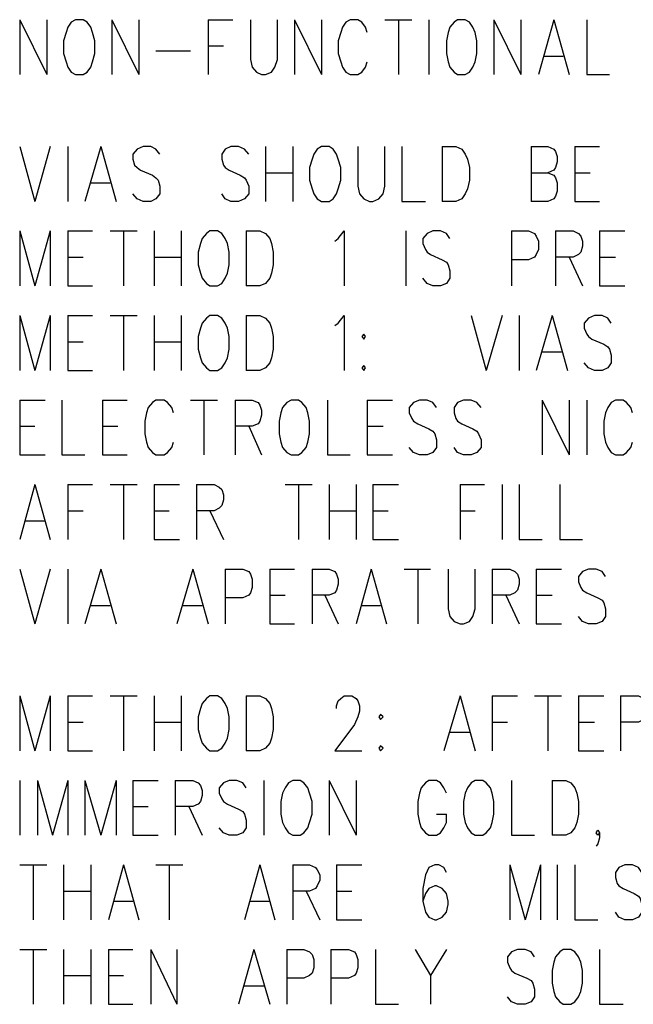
# Model space of a CAD drawing. Extents: x 11.9 to 28.1, y 10.8 to 21.2.
# Tile 18 of 26: x 24.6 to 25.3, y 16 to 17.2. Entities that reach past the tile are written whole.
import ezdxf

# ---------------------------------------------------------------- set-up
doc = ezdxf.new("R2010")
doc.units = 0
doc.header["$MEASUREMENT"] = 0
doc.layers.add('LAYNR1', color=2, linetype='Continuous')

msp = doc.modelspace()

# ---------------------------------------------------------------- linework, layer by layer
at = {"layer": 'LAYNR1'}
for points in [[(24.58, 17.208), (24.58, 17.143)], [(24.58, 17.208), (24.612, 17.143)], [(24.612, 17.208), (24.612, 17.143)], [(24.689, 17.208), (24.689, 17.143)], [(24.689, 17.208), (24.721, 17.143)], [(24.721, 17.208), (24.721, 17.143)], [(24.803, 17.208), (24.803, 17.143)], [(24.803, 17.208), (24.832, 17.208)], [(24.853, 17.208), (24.853, 17.161), (24.855, 17.152), (24.86, 17.146), (24.866, 17.143), (24.871, 17.143), (24.878, 17.146), (24.882, 17.152), (24.885, 17.161), (24.885, 17.208)], [(24.905, 17.208), (24.905, 17.143)], [(24.905, 17.208), (24.937, 17.143)], [(24.937, 17.208), (24.937, 17.143)], [(24.991, 17.193), (24.989, 17.199), (24.985, 17.205), (24.98, 17.208), (24.971, 17.208), (24.966, 17.205), (24.962, 17.199), (24.96, 17.193), (24.957, 17.183), (24.957, 17.168), (24.96, 17.158), (24.962, 17.152), (24.966, 17.146), (24.971, 17.143), (24.98, 17.143), (24.985, 17.146), (24.989, 17.152), (24.991, 17.158)], [(25.012, 17.208), (25.044, 17.208)], [(25.028, 17.208), (25.028, 17.143)], [(25.064, 17.208), (25.064, 17.143)], [(25.141, 17.208), (25.141, 17.143)], [(25.141, 17.208), (25.173, 17.143)], [(25.173, 17.208), (25.173, 17.143)], [(25.212, 17.208), (25.194, 17.143)], [(25.212, 17.208), (25.23, 17.143)], [(25.251, 17.208), (25.251, 17.143), (25.278, 17.143)], [(24.803, 17.177), (24.821, 17.177)], [(24.741, 17.171), (24.782, 17.171)], [(25.201, 17.165), (25.223, 17.165)], [(24.58, 17.058), (24.598, 16.993)], [(24.616, 17.058), (24.598, 16.993)], [(24.637, 17.058), (24.637, 16.993)], [(24.676, 17.058), (24.657, 16.993)], [(24.676, 17.058), (24.694, 16.993)], [(24.746, 17.049), (24.741, 17.055), (24.735, 17.058), (24.726, 17.058), (24.719, 17.055), (24.714, 17.049), (24.714, 17.043), (24.716, 17.036), (24.719, 17.033), (24.723, 17.03), (24.737, 17.024), (24.741, 17.021), (24.744, 17.018), (24.746, 17.011), (24.746, 17.002), (24.741, 16.996), (24.735, 16.993), (24.726, 16.993), (24.719, 16.996), (24.714, 17.002)], [(24.851, 17.049), (24.846, 17.055), (24.839, 17.058), (24.83, 17.058), (24.823, 17.055), (24.819, 17.049), (24.819, 17.043), (24.821, 17.036), (24.823, 17.033), (24.828, 17.03), (24.841, 17.024), (24.846, 17.021), (24.848, 17.018), (24.851, 17.011), (24.851, 17.002), (24.846, 16.996), (24.839, 16.993), (24.83, 16.993), (24.823, 16.996), (24.819, 17.002)], [(24.871, 17.058), (24.871, 16.993)], [(24.903, 17.058), (24.903, 16.993)], [(24.98, 17.058), (24.98, 17.011), (24.982, 17.002), (24.987, 16.996), (24.994, 16.993), (24.998, 16.993), (25.005, 16.996), (25.01, 17.002), (25.012, 17.011), (25.012, 17.058)], [(25.032, 17.058), (25.032, 16.993), (25.06, 16.993)], [(25.08, 17.058), (25.08, 16.993)], [(25.08, 17.058), (25.096, 17.058), (25.103, 17.055), (25.107, 17.049), (25.11, 17.043), (25.112, 17.033), (25.112, 17.018), (25.11, 17.008), (25.107, 17.002), (25.103, 16.996), (25.096, 16.993), (25.08, 16.993)], [(25.185, 17.058), (25.185, 16.993)], [(25.185, 17.058), (25.205, 17.058), (25.212, 17.055), (25.214, 17.052), (25.216, 17.046), (25.216, 17.04), (25.214, 17.033), (25.212, 17.03), (25.205, 17.027)], [(25.237, 17.058), (25.237, 16.993)], [(25.237, 17.058), (25.266, 17.058)], [(24.871, 17.027), (24.903, 17.027)], [(25.185, 17.027), (25.205, 17.027), (25.212, 17.024), (25.214, 17.021), (25.216, 17.015), (25.216, 17.005), (25.214, 16.999), (25.212, 16.996), (25.205, 16.993), (25.185, 16.993)], [(25.237, 17.027), (25.255, 17.027)], [(24.664, 17.015), (24.687, 17.015)], [(25.237, 16.993), (25.266, 16.993)], [(24.58, 16.958), (24.58, 16.893)], [(24.58, 16.958), (24.598, 16.893)], [(24.616, 16.958), (24.598, 16.893)], [(24.616, 16.958), (24.616, 16.893)], [(24.637, 16.958), (24.637, 16.893)], [(24.637, 16.958), (24.666, 16.958)], [(24.687, 16.958), (24.719, 16.958)], [(24.703, 16.958), (24.703, 16.893)], [(24.739, 16.958), (24.739, 16.893)], [(24.771, 16.958), (24.771, 16.893)], [(24.848, 16.958), (24.848, 16.893)], [(24.848, 16.958), (24.864, 16.958), (24.871, 16.955), (24.876, 16.949), (24.878, 16.943), (24.88, 16.933), (24.88, 16.918), (24.878, 16.908), (24.876, 16.902), (24.871, 16.896), (24.864, 16.893), (24.848, 16.893)], [(24.953, 16.946), (24.957, 16.949), (24.964, 16.958), (24.964, 16.893)], [(25.037, 16.958), (25.037, 16.893)], [(25.089, 16.949), (25.085, 16.955), (25.078, 16.958), (25.069, 16.958), (25.062, 16.955), (25.057, 16.949), (25.057, 16.943), (25.06, 16.936), (25.062, 16.933), (25.066, 16.93), (25.08, 16.924), (25.085, 16.921), (25.087, 16.918), (25.089, 16.911), (25.089, 16.902), (25.085, 16.896), (25.078, 16.893), (25.069, 16.893), (25.062, 16.896), (25.057, 16.902)], [(25.162, 16.958), (25.162, 16.893)], [(25.162, 16.958), (25.182, 16.958), (25.189, 16.955), (25.191, 16.952), (25.194, 16.946), (25.194, 16.936), (25.191, 16.93), (25.189, 16.927), (25.182, 16.924), (25.162, 16.924)], [(25.214, 16.958), (25.214, 16.893)], [(25.214, 16.958), (25.235, 16.958), (25.241, 16.955), (25.244, 16.952), (25.246, 16.946), (25.246, 16.94), (25.244, 16.933), (25.241, 16.93), (25.235, 16.927), (25.214, 16.927)], [(25.266, 16.958), (25.266, 16.893)], [(25.266, 16.958), (25.296, 16.958)], [(24.637, 16.927), (24.655, 16.927)], [(24.739, 16.927), (24.771, 16.927)], [(25.23, 16.927), (25.246, 16.893)], [(25.266, 16.927), (25.285, 16.927)], [(24.637, 16.893), (24.666, 16.893)], [(25.266, 16.893), (25.296, 16.893)], [(24.58, 16.858), (24.58, 16.793)], [(24.58, 16.858), (24.598, 16.793)], [(24.616, 16.858), (24.598, 16.793)], [(24.616, 16.858), (24.616, 16.793)], [(24.637, 16.858), (24.637, 16.793)], [(24.637, 16.858), (24.666, 16.858)], [(24.687, 16.858), (24.719, 16.858)], [(24.703, 16.858), (24.703, 16.793)], [(24.739, 16.858), (24.739, 16.793)], [(24.771, 16.858), (24.771, 16.793)], [(24.848, 16.858), (24.848, 16.793)], [(24.848, 16.858), (24.864, 16.858), (24.871, 16.855), (24.876, 16.849), (24.878, 16.843), (24.88, 16.833), (24.88, 16.818), (24.878, 16.808), (24.876, 16.802), (24.871, 16.796), (24.864, 16.793), (24.848, 16.793)], [(24.953, 16.846), (24.957, 16.849), (24.964, 16.858), (24.964, 16.793)], [(25.114, 16.858), (25.132, 16.793)], [(25.151, 16.858), (25.132, 16.793)], [(25.171, 16.858), (25.171, 16.793)], [(25.21, 16.858), (25.191, 16.793)], [(25.21, 16.858), (25.228, 16.793)], [(25.28, 16.849), (25.276, 16.855), (25.269, 16.858), (25.26, 16.858), (25.253, 16.855), (25.248, 16.849), (25.248, 16.843), (25.251, 16.836), (25.253, 16.833), (25.257, 16.83), (25.271, 16.824), (25.276, 16.821), (25.278, 16.818), (25.28, 16.811), (25.28, 16.802), (25.276, 16.796), (25.269, 16.793), (25.26, 16.793), (25.253, 16.796), (25.248, 16.802)], [(24.637, 16.827), (24.655, 16.827)], [(24.739, 16.827), (24.771, 16.827)], [(25.198, 16.815), (25.221, 16.815)], [(24.637, 16.793), (24.666, 16.793)], [(24.58, 16.758), (24.58, 16.693)], [(24.58, 16.758), (24.61, 16.758)], [(24.63, 16.758), (24.63, 16.693), (24.657, 16.693)], [(24.678, 16.758), (24.678, 16.693)], [(24.678, 16.758), (24.707, 16.758)], [(24.762, 16.743), (24.76, 16.749), (24.755, 16.755), (24.751, 16.758), (24.741, 16.758), (24.737, 16.755), (24.732, 16.749), (24.73, 16.743), (24.728, 16.733), (24.728, 16.718), (24.73, 16.708), (24.732, 16.702), (24.737, 16.696), (24.741, 16.693), (24.751, 16.693), (24.755, 16.696), (24.76, 16.702), (24.762, 16.708)], [(24.782, 16.758), (24.814, 16.758)], [(24.798, 16.758), (24.798, 16.693)], [(24.835, 16.758), (24.835, 16.693)], [(24.835, 16.758), (24.855, 16.758), (24.862, 16.755), (24.864, 16.752), (24.866, 16.746), (24.866, 16.74), (24.864, 16.733), (24.862, 16.73), (24.855, 16.727), (24.835, 16.727)], [(24.944, 16.758), (24.944, 16.693), (24.971, 16.693)], [(24.991, 16.758), (24.991, 16.693)], [(24.991, 16.758), (25.021, 16.758)], [(25.073, 16.749), (25.069, 16.755), (25.062, 16.758), (25.053, 16.758), (25.046, 16.755), (25.041, 16.749), (25.041, 16.743), (25.044, 16.736), (25.046, 16.733), (25.051, 16.73), (25.064, 16.724), (25.069, 16.721), (25.071, 16.718), (25.073, 16.711), (25.073, 16.702), (25.069, 16.696), (25.062, 16.693), (25.053, 16.693), (25.046, 16.696), (25.041, 16.702)], [(25.126, 16.749), (25.121, 16.755), (25.114, 16.758), (25.105, 16.758), (25.098, 16.755), (25.094, 16.749), (25.094, 16.743), (25.096, 16.736), (25.098, 16.733), (25.103, 16.73), (25.116, 16.724), (25.121, 16.721), (25.123, 16.718), (25.126, 16.711), (25.126, 16.702), (25.121, 16.696), (25.114, 16.693), (25.105, 16.693), (25.098, 16.696), (25.094, 16.702)], [(25.198, 16.758), (25.198, 16.693)], [(25.198, 16.758), (25.23, 16.693)], [(25.23, 16.758), (25.23, 16.693)], [(25.251, 16.758), (25.251, 16.693)], [(25.305, 16.743), (25.303, 16.749), (25.298, 16.755), (25.294, 16.758), (25.285, 16.758), (25.28, 16.755), (25.276, 16.749), (25.273, 16.743), (25.271, 16.733), (25.271, 16.718), (25.273, 16.708), (25.276, 16.702), (25.28, 16.696), (25.285, 16.693), (25.294, 16.693), (25.298, 16.696), (25.303, 16.702), (25.305, 16.708)], [(24.58, 16.727), (24.598, 16.727)], [(24.678, 16.727), (24.696, 16.727)], [(24.851, 16.727), (24.866, 16.693)], [(24.991, 16.727), (25.01, 16.727)], [(24.58, 16.693), (24.61, 16.693)], [(24.678, 16.693), (24.707, 16.693)], [(24.991, 16.693), (25.021, 16.693)], [(24.598, 16.658), (24.58, 16.593)], [(24.598, 16.658), (24.616, 16.593)], [(24.637, 16.658), (24.637, 16.593)], [(24.637, 16.658), (24.666, 16.658)], [(24.687, 16.658), (24.719, 16.658)], [(24.703, 16.658), (24.703, 16.593)], [(24.739, 16.658), (24.739, 16.593)], [(24.739, 16.658), (24.769, 16.658)], [(24.789, 16.658), (24.789, 16.593)], [(24.789, 16.658), (24.81, 16.658), (24.816, 16.655), (24.819, 16.652), (24.821, 16.646), (24.821, 16.64), (24.819, 16.633), (24.816, 16.63), (24.81, 16.627), (24.789, 16.627)], [(24.894, 16.658), (24.926, 16.658)], [(24.91, 16.658), (24.91, 16.593)], [(24.946, 16.658), (24.946, 16.593)], [(24.978, 16.658), (24.978, 16.593)], [(24.998, 16.658), (24.998, 16.593)], [(24.998, 16.658), (25.028, 16.658)], [(25.101, 16.658), (25.101, 16.593)], [(25.101, 16.658), (25.13, 16.658)], [(25.151, 16.658), (25.151, 16.593)], [(25.171, 16.658), (25.171, 16.593), (25.198, 16.593)], [(25.219, 16.658), (25.219, 16.593), (25.246, 16.593)], [(24.637, 16.627), (24.655, 16.627)], [(24.739, 16.627), (24.757, 16.627)], [(24.805, 16.627), (24.821, 16.593)], [(24.946, 16.627), (24.978, 16.627)], [(24.998, 16.627), (25.016, 16.627)], [(25.101, 16.627), (25.119, 16.627)], [(24.587, 16.615), (24.61, 16.615)], [(24.739, 16.593), (24.769, 16.593)], [(24.998, 16.593), (25.028, 16.593)], [(24.58, 16.558), (24.598, 16.493)], [(24.616, 16.558), (24.598, 16.493)], [(24.637, 16.558), (24.637, 16.493)], [(24.676, 16.558), (24.657, 16.493)], [(24.676, 16.558), (24.694, 16.493)], [(24.785, 16.558), (24.766, 16.493)], [(24.785, 16.558), (24.803, 16.493)], [(24.823, 16.558), (24.823, 16.493)], [(24.823, 16.558), (24.844, 16.558), (24.851, 16.555), (24.853, 16.552), (24.855, 16.546), (24.855, 16.536), (24.853, 16.53), (24.851, 16.527), (24.844, 16.524), (24.823, 16.524)], [(24.876, 16.558), (24.876, 16.493)], [(24.876, 16.558), (24.905, 16.558)], [(24.926, 16.558), (24.926, 16.493)], [(24.926, 16.558), (24.946, 16.558), (24.953, 16.555), (24.955, 16.552), (24.957, 16.546), (24.957, 16.54), (24.955, 16.533), (24.953, 16.53), (24.946, 16.527), (24.926, 16.527)], [(24.996, 16.558), (24.978, 16.493)], [(24.996, 16.558), (25.014, 16.493)], [(25.035, 16.558), (25.066, 16.558)], [(25.051, 16.558), (25.051, 16.493)], [(25.087, 16.558), (25.087, 16.511), (25.089, 16.502), (25.094, 16.496), (25.101, 16.493), (25.105, 16.493), (25.112, 16.496), (25.116, 16.502), (25.119, 16.511), (25.119, 16.558)], [(25.139, 16.558), (25.139, 16.493)], [(25.139, 16.558), (25.16, 16.558), (25.166, 16.555), (25.169, 16.552), (25.171, 16.546), (25.171, 16.54), (25.169, 16.533), (25.166, 16.53), (25.16, 16.527), (25.139, 16.527)], [(25.191, 16.558), (25.191, 16.493)], [(25.191, 16.558), (25.221, 16.558)], [(25.273, 16.549), (25.269, 16.555), (25.262, 16.558), (25.253, 16.558), (25.246, 16.555), (25.241, 16.549), (25.241, 16.543), (25.244, 16.536), (25.246, 16.533), (25.251, 16.53), (25.264, 16.524), (25.269, 16.521), (25.271, 16.518), (25.273, 16.511), (25.273, 16.502), (25.269, 16.496), (25.262, 16.493), (25.253, 16.493), (25.246, 16.496), (25.241, 16.502)], [(24.876, 16.527), (24.894, 16.527)], [(24.941, 16.527), (24.957, 16.493)], [(25.155, 16.527), (25.171, 16.493)], [(25.191, 16.527), (25.21, 16.527)], [(24.664, 16.515), (24.687, 16.515)], [(24.773, 16.515), (24.796, 16.515)], [(24.985, 16.515), (25.007, 16.515)], [(24.876, 16.493), (24.905, 16.493)], [(25.191, 16.493), (25.221, 16.493)], [(24.58, 16.408), (24.58, 16.343)], [(24.58, 16.408), (24.598, 16.343)], [(24.616, 16.408), (24.598, 16.343)], [(24.616, 16.408), (24.616, 16.343)], [(24.637, 16.408), (24.637, 16.343)], [(24.637, 16.408), (24.666, 16.408)], [(24.687, 16.408), (24.719, 16.408)], [(24.703, 16.408), (24.703, 16.343)], [(24.739, 16.408), (24.739, 16.343)], [(24.771, 16.408), (24.771, 16.343)], [(24.848, 16.408), (24.848, 16.343)], [(24.848, 16.408), (24.864, 16.408), (24.871, 16.405), (24.876, 16.399), (24.878, 16.393), (24.88, 16.383), (24.88, 16.368), (24.878, 16.358), (24.876, 16.352), (24.871, 16.346), (24.864, 16.343), (24.848, 16.343)], [(24.955, 16.393), (24.955, 16.396), (24.957, 16.402), (24.96, 16.405), (24.964, 16.408), (24.973, 16.408), (24.978, 16.405), (24.98, 16.402), (24.982, 16.396), (24.982, 16.39), (24.98, 16.383), (24.976, 16.374), (24.953, 16.343), (24.985, 16.343)], [(25.101, 16.408), (25.082, 16.343)], [(25.101, 16.408), (25.119, 16.343)], [(25.139, 16.408), (25.139, 16.343)], [(25.139, 16.408), (25.169, 16.408)], [(25.189, 16.408), (25.221, 16.408)], [(25.205, 16.408), (25.205, 16.343)], [(25.241, 16.408), (25.241, 16.343)], [(25.241, 16.408), (25.271, 16.408)], [(25.291, 16.408), (25.291, 16.343)], [(25.291, 16.408), (25.312, 16.408), (25.319, 16.405), (25.321, 16.402), (25.323, 16.396), (25.323, 16.39), (25.321, 16.383), (25.319, 16.38), (25.312, 16.377), (25.291, 16.377)], [(24.637, 16.377), (24.655, 16.377)], [(24.739, 16.377), (24.771, 16.377)], [(25.139, 16.377), (25.157, 16.377)], [(25.241, 16.377), (25.26, 16.377)], [(25.089, 16.365), (25.112, 16.365)], [(24.637, 16.343), (24.666, 16.343)], [(25.241, 16.343), (25.271, 16.343)], [(24.58, 16.308), (24.58, 16.243)], [(24.601, 16.308), (24.601, 16.243)], [(24.601, 16.308), (24.619, 16.243)], [(24.637, 16.308), (24.619, 16.243)], [(24.637, 16.308), (24.637, 16.243)], [(24.657, 16.308), (24.657, 16.243)], [(24.657, 16.308), (24.676, 16.243)], [(24.694, 16.308), (24.676, 16.243)], [(24.694, 16.308), (24.694, 16.243)], [(24.714, 16.308), (24.714, 16.243)], [(24.714, 16.308), (24.744, 16.308)], [(24.764, 16.308), (24.764, 16.243)], [(24.764, 16.308), (24.785, 16.308), (24.791, 16.305), (24.794, 16.302), (24.796, 16.296), (24.796, 16.29), (24.794, 16.283), (24.791, 16.28), (24.785, 16.277), (24.764, 16.277)], [(24.848, 16.299), (24.844, 16.305), (24.837, 16.308), (24.828, 16.308), (24.821, 16.305), (24.816, 16.299), (24.816, 16.293), (24.819, 16.286), (24.821, 16.283), (24.826, 16.28), (24.839, 16.274), (24.844, 16.271), (24.846, 16.268), (24.848, 16.261), (24.848, 16.252), (24.844, 16.246), (24.837, 16.243), (24.828, 16.243), (24.821, 16.246), (24.816, 16.252)], [(24.869, 16.308), (24.869, 16.243)], [(24.946, 16.308), (24.946, 16.243)], [(24.946, 16.308), (24.978, 16.243)], [(24.978, 16.308), (24.978, 16.243)], [(25.085, 16.293), (25.082, 16.299), (25.078, 16.305), (25.073, 16.308), (25.064, 16.308), (25.06, 16.305), (25.055, 16.299), (25.053, 16.293), (25.051, 16.283), (25.051, 16.268), (25.053, 16.258), (25.055, 16.252), (25.06, 16.246), (25.064, 16.243), (25.073, 16.243), (25.078, 16.246), (25.082, 16.252), (25.085, 16.258), (25.085, 16.268)], [(25.162, 16.308), (25.162, 16.243), (25.189, 16.243)], [(25.21, 16.308), (25.21, 16.243)], [(25.21, 16.308), (25.226, 16.308), (25.232, 16.305), (25.237, 16.299), (25.239, 16.293), (25.241, 16.283), (25.241, 16.268), (25.239, 16.258), (25.237, 16.252), (25.232, 16.246), (25.226, 16.243), (25.21, 16.243)], [(24.714, 16.277), (24.732, 16.277)], [(24.78, 16.277), (24.796, 16.243)], [(25.073, 16.268), (25.085, 16.268)], [(24.714, 16.243), (24.744, 16.243)], [(25.266, 16.246), (25.264, 16.243), (25.262, 16.246), (25.264, 16.249), (25.266, 16.246), (25.266, 16.24), (25.264, 16.233), (25.262, 16.23)], [(24.58, 16.208), (24.612, 16.208)], [(24.596, 16.208), (24.596, 16.143)], [(24.632, 16.208), (24.632, 16.143)], [(24.664, 16.208), (24.664, 16.143)], [(24.703, 16.208), (24.685, 16.143)], [(24.703, 16.208), (24.721, 16.143)], [(24.741, 16.208), (24.773, 16.208)], [(24.757, 16.208), (24.757, 16.143)], [(24.864, 16.208), (24.846, 16.143)], [(24.864, 16.208), (24.882, 16.143)], [(24.903, 16.208), (24.903, 16.143)], [(24.903, 16.208), (24.923, 16.208), (24.93, 16.205), (24.932, 16.202), (24.935, 16.196), (24.935, 16.19), (24.932, 16.183), (24.93, 16.18), (24.923, 16.177), (24.903, 16.177)], [(24.955, 16.208), (24.955, 16.143)], [(24.955, 16.208), (24.985, 16.208)], [(25.085, 16.199), (25.082, 16.205), (25.076, 16.208), (25.071, 16.208), (25.064, 16.205), (25.06, 16.196), (25.057, 16.18), (25.057, 16.165), (25.06, 16.152), (25.064, 16.146), (25.071, 16.143), (25.073, 16.143), (25.08, 16.146), (25.085, 16.152), (25.087, 16.161), (25.087, 16.165), (25.085, 16.174), (25.08, 16.18), (25.073, 16.183), (25.071, 16.183), (25.064, 16.18), (25.06, 16.174), (25.057, 16.165)], [(25.16, 16.208), (25.16, 16.143)], [(25.16, 16.208), (25.178, 16.143)], [(25.196, 16.208), (25.178, 16.143)], [(25.196, 16.208), (25.196, 16.143)], [(25.216, 16.208), (25.216, 16.143)], [(25.237, 16.208), (25.237, 16.143), (25.264, 16.143)], [(25.316, 16.199), (25.312, 16.205), (25.305, 16.208), (25.296, 16.208), (25.289, 16.205), (25.285, 16.199), (25.285, 16.193), (25.287, 16.186), (25.289, 16.183), (25.294, 16.18), (25.307, 16.174), (25.312, 16.171), (25.314, 16.168), (25.316, 16.161), (25.316, 16.152), (25.312, 16.146), (25.305, 16.143), (25.296, 16.143), (25.289, 16.146), (25.285, 16.152)], [(24.632, 16.177), (24.664, 16.177)], [(24.919, 16.177), (24.935, 16.143)], [(24.955, 16.177), (24.973, 16.177)], [(24.691, 16.165), (24.714, 16.165)], [(24.853, 16.165), (24.876, 16.165)], [(24.955, 16.143), (24.985, 16.143)], [(24.58, 16.108), (24.612, 16.108)], [(24.596, 16.108), (24.596, 16.043)], [(24.632, 16.108), (24.632, 16.043)], [(24.664, 16.108), (24.664, 16.043)], [(24.685, 16.108), (24.685, 16.043)], [(24.685, 16.108), (24.714, 16.108)], [(24.735, 16.108), (24.735, 16.043)], [(24.735, 16.108), (24.766, 16.043)], [(24.766, 16.108), (24.766, 16.043)], [(24.857, 16.108), (24.839, 16.043)], [(24.857, 16.108), (24.876, 16.043)], [(24.896, 16.108), (24.896, 16.043)], [(24.896, 16.108), (24.916, 16.108), (24.923, 16.105), (24.926, 16.102), (24.928, 16.096), (24.928, 16.086), (24.926, 16.08), (24.923, 16.077), (24.916, 16.074), (24.896, 16.074)], [(24.948, 16.108), (24.948, 16.043)], [(24.948, 16.108), (24.969, 16.108), (24.976, 16.105), (24.978, 16.102), (24.98, 16.096), (24.98, 16.086), (24.978, 16.08), (24.976, 16.077), (24.969, 16.074), (24.948, 16.074)], [(25.001, 16.108), (25.001, 16.043), (25.028, 16.043)], [(25.048, 16.108), (25.066, 16.077), (25.066, 16.043)], [(25.085, 16.108), (25.066, 16.077)], [(25.189, 16.099), (25.185, 16.105), (25.178, 16.108), (25.169, 16.108), (25.162, 16.105), (25.157, 16.099), (25.157, 16.093), (25.16, 16.086), (25.162, 16.083), (25.166, 16.08), (25.18, 16.074), (25.185, 16.071), (25.187, 16.068), (25.189, 16.061), (25.189, 16.052), (25.185, 16.046), (25.178, 16.043), (25.169, 16.043), (25.162, 16.046), (25.157, 16.052)], [(25.266, 16.108), (25.266, 16.043), (25.294, 16.043)], [(24.632, 16.077), (24.664, 16.077)], [(24.685, 16.077), (24.703, 16.077)], [(24.846, 16.065), (24.869, 16.065)], [(24.685, 16.043), (24.714, 16.043)]]:
    msp.add_lwpolyline(points, dxfattribs=at)
for points in [[(24.646, 17.208), (24.641, 17.205), (24.637, 17.199), (24.635, 17.193), (24.632, 17.183), (24.632, 17.168), (24.635, 17.158), (24.637, 17.152), (24.641, 17.146), (24.646, 17.143), (24.655, 17.143), (24.66, 17.146), (24.664, 17.152), (24.666, 17.158), (24.669, 17.168), (24.669, 17.183), (24.666, 17.193), (24.664, 17.199), (24.66, 17.205), (24.655, 17.208), (24.646, 17.208)], [(25.098, 17.208), (25.094, 17.205), (25.089, 17.199), (25.087, 17.193), (25.085, 17.183), (25.085, 17.168), (25.087, 17.158), (25.089, 17.152), (25.094, 17.146), (25.098, 17.143), (25.107, 17.143), (25.112, 17.146), (25.116, 17.152), (25.119, 17.158), (25.121, 17.168), (25.121, 17.183), (25.119, 17.193), (25.116, 17.199), (25.112, 17.205), (25.107, 17.208), (25.098, 17.208)], [(24.937, 17.058), (24.932, 17.055), (24.928, 17.049), (24.926, 17.043), (24.923, 17.033), (24.923, 17.018), (24.926, 17.008), (24.928, 17.002), (24.932, 16.996), (24.937, 16.993), (24.946, 16.993), (24.951, 16.996), (24.955, 17.002), (24.957, 17.008), (24.96, 17.018), (24.96, 17.033), (24.957, 17.043), (24.955, 17.049), (24.951, 17.055), (24.946, 17.058), (24.937, 17.058)], [(24.805, 16.958), (24.801, 16.955), (24.796, 16.949), (24.794, 16.943), (24.791, 16.933), (24.791, 16.918), (24.794, 16.908), (24.796, 16.902), (24.801, 16.896), (24.805, 16.893), (24.814, 16.893), (24.819, 16.896), (24.823, 16.902), (24.826, 16.908), (24.828, 16.918), (24.828, 16.933), (24.826, 16.943), (24.823, 16.949), (24.819, 16.955), (24.814, 16.958), (24.805, 16.958)], [(24.805, 16.858), (24.801, 16.855), (24.796, 16.849), (24.794, 16.843), (24.791, 16.833), (24.791, 16.818), (24.794, 16.808), (24.796, 16.802), (24.801, 16.796), (24.805, 16.793), (24.814, 16.793), (24.819, 16.796), (24.823, 16.802), (24.826, 16.808), (24.828, 16.818), (24.828, 16.833), (24.826, 16.843), (24.823, 16.849), (24.819, 16.855), (24.814, 16.858), (24.805, 16.858)], [(24.987, 16.836), (24.985, 16.833), (24.987, 16.83), (24.989, 16.833), (24.987, 16.836)], [(24.987, 16.799), (24.985, 16.796), (24.987, 16.793), (24.989, 16.796), (24.987, 16.799)], [(24.901, 16.758), (24.896, 16.755), (24.891, 16.749), (24.889, 16.743), (24.887, 16.733), (24.887, 16.718), (24.889, 16.708), (24.891, 16.702), (24.896, 16.696), (24.901, 16.693), (24.91, 16.693), (24.914, 16.696), (24.919, 16.702), (24.921, 16.708), (24.923, 16.718), (24.923, 16.733), (24.921, 16.743), (24.919, 16.749), (24.914, 16.755), (24.91, 16.758), (24.901, 16.758)], [(24.805, 16.408), (24.801, 16.405), (24.796, 16.399), (24.794, 16.393), (24.791, 16.383), (24.791, 16.368), (24.794, 16.358), (24.796, 16.352), (24.801, 16.346), (24.805, 16.343), (24.814, 16.343), (24.819, 16.346), (24.823, 16.352), (24.826, 16.358), (24.828, 16.368), (24.828, 16.383), (24.826, 16.393), (24.823, 16.399), (24.819, 16.405), (24.814, 16.408), (24.805, 16.408)], [(25.007, 16.386), (25.005, 16.383), (25.007, 16.38), (25.01, 16.383), (25.007, 16.386)], [(25.007, 16.349), (25.005, 16.346), (25.007, 16.343), (25.01, 16.346), (25.007, 16.349)], [(24.903, 16.308), (24.898, 16.305), (24.894, 16.299), (24.891, 16.293), (24.889, 16.283), (24.889, 16.268), (24.891, 16.258), (24.894, 16.252), (24.898, 16.246), (24.903, 16.243), (24.912, 16.243), (24.916, 16.246), (24.921, 16.252), (24.923, 16.258), (24.926, 16.268), (24.926, 16.283), (24.923, 16.293), (24.921, 16.299), (24.916, 16.305), (24.912, 16.308), (24.903, 16.308)], [(25.119, 16.308), (25.114, 16.305), (25.11, 16.299), (25.107, 16.293), (25.105, 16.283), (25.105, 16.268), (25.107, 16.258), (25.11, 16.252), (25.114, 16.246), (25.119, 16.243), (25.128, 16.243), (25.132, 16.246), (25.137, 16.252), (25.139, 16.258), (25.141, 16.268), (25.141, 16.283), (25.139, 16.293), (25.137, 16.299), (25.132, 16.305), (25.128, 16.308), (25.119, 16.308)], [(25.223, 16.108), (25.219, 16.105), (25.214, 16.099), (25.212, 16.093), (25.21, 16.083), (25.21, 16.068), (25.212, 16.058), (25.214, 16.052), (25.219, 16.046), (25.223, 16.043), (25.232, 16.043), (25.237, 16.046), (25.241, 16.052), (25.244, 16.058), (25.246, 16.068), (25.246, 16.083), (25.244, 16.093), (25.241, 16.099), (25.237, 16.105), (25.232, 16.108), (25.223, 16.108)]]:
    msp.add_lwpolyline(points, close=True, dxfattribs=at)

doc.saveas('drawing.dxf')
